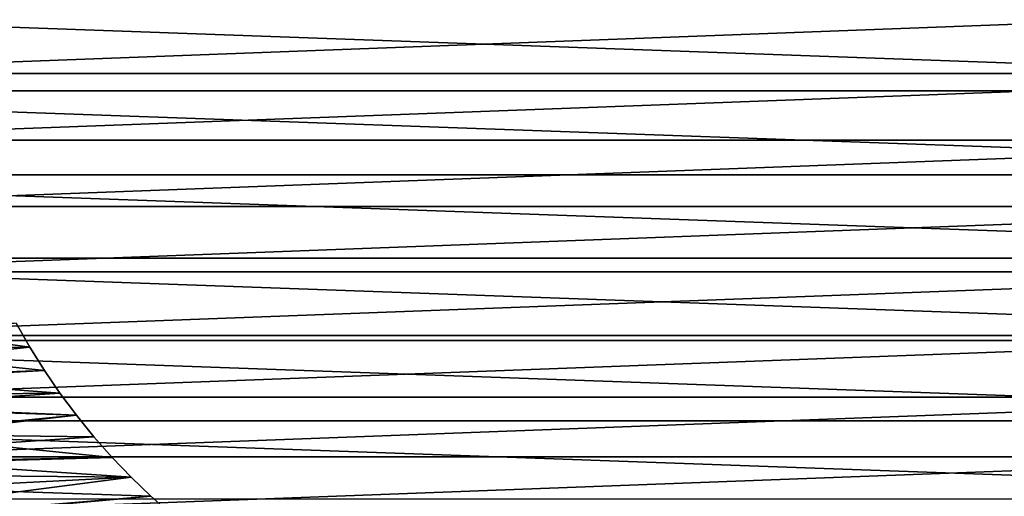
# Model space of a CAD drawing. Header units: metres. Extents: x -28 to 204, y -40 to 40.
# Tile 7 of 42: x -14 to 10, y -12 to 0. Entities that reach past the tile are written whole.
import ezdxf

# ---------------------------------------------------------------- set-up
doc = ezdxf.new("R2010")
doc.units = ezdxf.units.M
doc.layers.add('solid_SIPHO_KOMPL_SW0001', color=7, linetype='CONTINUOUS')

msp = doc.modelspace()

# ---------------------------------------------------------------- linework, layer by layer
at = {"layer": 'solid_SIPHO_KOMPL_SW0001'}
for points in [[(28.427114, -2.035692), (-28.5, 0), (28.5, 0)], [(28.427114, -2.035692), (-28.427114, -2.035692), (-28.5, 0)], [(-21.589199, -1.620202, 242), (21.65, 0, 242), (-21.65, 0, 242)], [(-21.589199, -1.620202, 242), (21.589199, -1.620202, 242), (21.65, 0, 242)], [(-21.589199, -1.620202, 242), (-21.408236, -3.226191, 242), (21.589199, -1.620202, 242)], [(-21.408236, -3.226191, 242), (21.408236, -3.226191, 242), (21.589199, -1.620202, 242)], [(28.209927, -4.055566), (-28.209927, -4.055566), (-28.427114, -2.035692)], [(28.427114, -2.035692), (28.209927, -4.055566), (-28.427114, -2.035692)], [(-21.408236, -3.226191, 242), (-21.107187, -4.817542, 242), (21.408236, -3.226191, 242)], [(-21.107187, -4.817542, 242), (21.107187, -4.817542, 242), (21.408236, -3.226191, 242)], [(27.8487, -6.058035), (-27.8487, -6.058035), (-28.209927, -4.055566)], [(28.209927, -4.055566), (27.8487, -6.058035), (-28.209927, -4.055566)], [(-21.107187, -4.817542, 242), (-20.688028, -6.381304, 242), (21.107187, -4.817542, 242)], [(-20.688028, -6.381304, 242), (20.688028, -6.381304, 242), (21.107187, -4.817542, 242)], [(27.345404, -8.029399), (-27.345404, -8.029399), (-27.8487, -6.058035)], [(27.8487, -6.058035), (27.345404, -8.029399), (-27.8487, -6.058035)], [(-20.688028, -6.381304, 242), (-20.153397, -7.909695, 242), (20.688028, -6.381304, 242)], [(-20.153397, -7.909695, 242), (20.153397, -7.909695, 242), (20.688028, -6.381304, 242)], [(-18.698742, -7.508542, 231), (-14.071484, -7.615308, 231), (-13.74534, -8.189299, 231)], [(-18.396566, -8.220939, 231), (-18.698742, -7.508542, 231), (-13.74534, -8.189299, 231)], [(-13.745111, -8.18972, 156), (-14.071206, -7.615761, 156), (-25.307829, -9.408064, 156)], [(-13.74534, -8.189299, 231), (-14.071484, -7.615308, 231), (-14.071206, -7.615761, 156)], [(-13.74534, -8.189299, 231), (-14.071206, -7.615761, 156), (-13.745111, -8.18972, 156)], [(26.703117, -9.959504), (-26.703117, -9.959504), (-27.345404, -8.029399)], [(27.345404, -8.029399), (26.703117, -9.959504), (-27.345404, -8.029399)], [(-20.153397, -7.909695, 242), (-19.506002, -9.393485, 242), (20.153397, -7.909695, 242)], [(-19.506002, -9.393485, 242), (19.506002, -9.393485, 242), (20.153397, -7.909695, 242)], [(-13.394876, -8.750686, 156), (-13.745111, -8.18972, 156), (-25.307829, -9.408064, 156)], [(-18.396566, -8.220939, 231), (-13.74534, -8.189299, 231), (-13.394776, -8.750722, 231)], [(-18.067444, -8.921175, 231), (-18.396566, -8.220939, 231), (-13.394776, -8.750722, 231)], [(-13.74534, -8.189299, 231), (-13.745111, -8.18972, 156), (-13.394876, -8.750686, 156)], [(-13.394776, -8.750722, 231), (-13.74534, -8.189299, 231), (-13.394876, -8.750686, 156)], [(-13.021502, -9.297256, 156), (-13.394876, -8.750686, 156), (-25.307829, -9.408064, 156)], [(-18.067444, -8.921175, 231), (-13.394776, -8.750722, 231), (-13.021031, -9.297829, 231)], [(-17.712679, -9.606439, 231), (-18.067444, -8.921175, 231), (-13.021031, -9.297829, 231)], [(-13.394776, -8.750722, 231), (-13.394876, -8.750686, 156), (-13.021502, -9.297256, 156)], [(-13.021031, -9.297829, 231), (-13.394776, -8.750722, 231), (-13.021502, -9.297256, 156)], [(-12.626699, -9.826807, 156), (-13.021502, -9.297256, 156), (-25.307829, -9.408064, 156)], [(-12.626699, -9.826807, 156), (-25.307829, -9.408064, 156), (-24.570494, -11.19319, 156)], [(-19.506002, -9.393485, 242), (-18.749777, -10.824133, 242), (19.506002, -9.393485, 242)], [(-18.749777, -10.824133, 242), (18.749777, -10.824133, 242), (19.506002, -9.393485, 242)], [(-17.712679, -9.606439, 231), (-13.021031, -9.297829, 231), (-12.626111, -9.82758, 231)], [(-13.021031, -9.297829, 231), (-13.021502, -9.297256, 156), (-12.626699, -9.826807, 156)], [(-12.626111, -9.82758, 231), (-13.021031, -9.297829, 231), (-12.626699, -9.826807, 156)], [(-17.331423, -10.278254, 231), (-17.712679, -9.606439, 231), (-12.626111, -9.82758, 231)], [(-12.209568, -10.340317, 156), (-12.626699, -9.826807, 156), (-24.570494, -11.19319, 156)], [(-17.331423, -10.278254, 231), (-12.626111, -9.82758, 231), (-12.209257, -10.340775, 231)], [(-12.626111, -9.82758, 231), (-12.626699, -9.826807, 156), (-12.209568, -10.340317, 156)], [(-12.209257, -10.340775, 231), (-12.626111, -9.82758, 231), (-12.209568, -10.340317, 156)], [(25.924086, -11.840164), (-25.924086, -11.840164), (-26.703117, -9.959504)], [(26.703117, -9.959504), (25.924086, -11.840164), (-26.703117, -9.959504)], [(-11.770948, -10.837018, 156), (-12.209568, -10.340317, 156), (-24.570494, -11.19319, 156)], [(-17.331423, -10.278254, 231), (-12.209257, -10.340775, 231), (-11.77107, -10.836957, 231)], [(-16.924608, -10.935225, 231), (-17.331423, -10.278254, 231), (-11.77107, -10.836957, 231)], [(-12.209257, -10.340775, 231), (-12.209568, -10.340317, 156), (-11.770948, -10.837018, 156)], [(-11.77107, -10.836957, 231), (-12.209257, -10.340775, 231), (-11.770948, -10.837018, 156)], [(-11.313301, -11.314116, 156), (-11.770948, -10.837018, 156), (-24.570494, -11.19319, 156)], [(-18.749777, -10.824133, 242), (-17.887444, -12.196772, 242), (18.749777, -10.824133, 242)], [(-17.887444, -12.196772, 242), (17.887444, -12.196772, 242), (18.749777, -10.824133, 242)], [(-16.924608, -10.935225, 231), (-11.77107, -10.836957, 231), (-11.313708, -11.313708, 231)], [(-11.313708, -11.313708, 231), (-11.77107, -10.836957, 231), (-11.770948, -10.837018, 156)], [(-11.313708, -11.313708, 231), (-11.770948, -10.837018, 156), (-11.313301, -11.314116, 156)], [(-16.493689, -11.574984, 231), (-16.924608, -10.935225, 231), (-11.313708, -11.313708, 231)], [(-11.313301, -11.314116, 156), (-24.570494, -11.19319, 156), (-23.709284, -12.917721, 156)], [(-10.836541, -11.771485, 156), (-11.313301, -11.314116, 156), (-23.709284, -12.917721, 156)], [(-16.493689, -11.574984, 231), (-11.313708, -11.313708, 231), (-10.836957, -11.77107, 231)], [(-10.836957, -11.77107, 231), (-11.313708, -11.313708, 231), (-11.313301, -11.314116, 156)], [(-10.836957, -11.77107, 231), (-11.313301, -11.314116, 156), (-10.836541, -11.771485, 156)], [(-16.037786, -12.198685, 231), (-16.493689, -11.574984, 231), (-10.836957, -11.77107, 231)], [(-16.037786, -12.198685, 231), (-10.836957, -11.77107, 231), (-10.340775, -12.209257, 231)], [(-10.340775, -12.209257, 231), (-10.836957, -11.77107, 231), (-10.836541, -11.771485, 156)]]:
    msp.add_3dface(points, dxfattribs=at)

doc.saveas('drawing.dxf')
